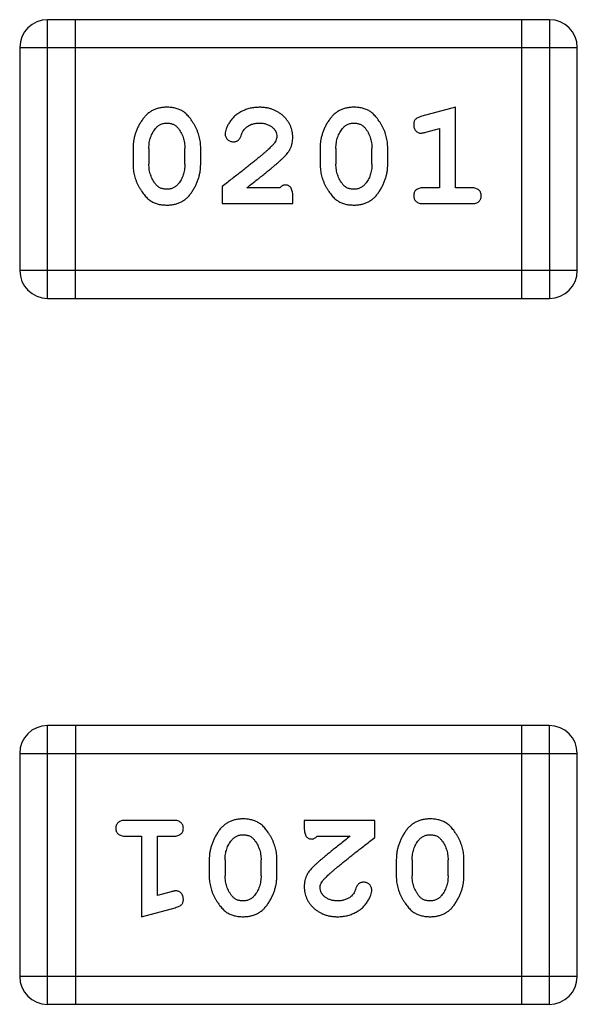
# Model space of a CAD drawing. Header units: millimetres. Extents: x 563 to 681, y 173 to 284.
# Tile 18 of 167: x 613.266 to 613.875, y 185.428 to 186.505. Entities that reach past the tile are written whole.
import ezdxf

# ---------------------------------------------------------------- set-up
doc = ezdxf.new("R2010")
doc.units = ezdxf.units.MM
doc.header["$LTSCALE"] = 30.734
doc.layers.get('0').update_dxf_attribs({"linetype": 'CONTINUOUS'})

msp = doc.modelspace()

# ---------------------------------------------------------------- linework, layer by layer
at = {"linetype": 'Continuous'}
for p, q in [((613.2962, 186.1998), (613.2962, 186.5046)), ((613.8448, 186.5046), (613.2962, 186.5046)), ((613.3267, 186.1998), (613.3267, 186.5046)), ((613.8143, 186.5046), (613.8143, 186.1998)), ((613.8448, 186.5046), (613.8448, 186.1998)), ((613.2657, 186.4741), (613.2657, 186.2303)), ((613.2657, 186.4741), (613.8753, 186.4741)), ((613.8753, 186.2303), (613.8753, 186.4741)), ((613.742, 186.4088), (613.7054, 186.3989)), ((613.742, 186.3207), (613.742, 186.4088)), ((613.7097, 186.3815), (613.7247, 186.3857)), ((613.7247, 186.3857), (613.7247, 186.3207)), ((613.3896, 186.3642), (613.3896, 186.3464)), ((613.4069, 186.3639), (613.4069, 186.3467)), ((613.4462, 186.3467), (613.4462, 186.3639)), ((613.4635, 186.3464), (613.4635, 186.3642)), ((613.5941, 186.3642), (613.5941, 186.3464)), ((613.6114, 186.3639), (613.6114, 186.3467)), ((613.6507, 186.3467), (613.6507, 186.3639)), ((613.668, 186.3464), (613.668, 186.3642)), ((613.4871, 186.3223), (613.4871, 186.3034)), ((613.5501, 186.3207), (613.5139, 186.3207)), ((613.7247, 186.3207), (613.7074, 186.3207)), ((613.7593, 186.3207), (613.742, 186.3207)), ((613.5642, 186.3034), (613.5642, 186.3113)), ((613.4871, 186.3034), (613.5642, 186.3034)), ((613.7074, 186.3034), (613.7593, 186.3034)), ((613.8753, 186.2303), (613.2657, 186.2303)), ((613.2962, 186.1998), (613.8448, 186.1998)), ((613.2961, 185.4279), (613.2961, 185.7327)), ((613.8447, 185.7327), (613.2961, 185.7327)), ((613.3266, 185.7327), (613.3266, 185.4279)), ((613.8143, 185.7327), (613.8143, 185.4279)), ((613.8447, 185.7327), (613.8447, 185.4279)), ((613.2656, 185.7022), (613.2656, 185.4583)), ((613.2656, 185.7022), (613.8752, 185.7022)), ((613.8752, 185.4583), (613.8752, 185.7022)), ((613.4336, 185.629), (613.3816, 185.629)), ((613.5767, 185.629), (613.5767, 185.6212)), ((613.6538, 185.629), (613.5767, 185.629)), ((613.6538, 185.6102), (613.6538, 185.629)), ((613.3816, 185.6117), (613.3989, 185.6117)), ((613.3989, 185.6117), (613.3989, 185.5236)), ((613.4162, 185.5468), (613.4162, 185.6117)), ((613.4162, 185.6117), (613.4336, 185.6117)), ((613.5909, 185.6117), (613.627, 185.6117)), ((613.4729, 185.586), (613.4729, 185.5682)), ((613.4902, 185.5857), (613.4902, 185.5685)), ((613.5295, 185.5685), (613.5295, 185.5857)), ((613.5468, 185.5682), (613.5468, 185.586)), ((613.6774, 185.586), (613.6774, 185.5682)), ((613.6947, 185.5857), (613.6947, 185.5685)), ((613.734, 185.5685), (613.734, 185.5857)), ((613.7513, 185.5682), (613.7513, 185.586)), ((613.4313, 185.5509), (613.4162, 185.5468)), ((613.3989, 185.5236), (613.4355, 185.5335)), ((613.8752, 185.4583), (613.2656, 185.4583)), ((613.2961, 185.4279), (613.8447, 185.4279))]:
    msp.add_line(p, q, dxfattribs=at)
for centre, start, end in [((613.2962, 186.4741), 90, 180), ((613.8448, 186.4741), 0, 90), ((613.2962, 186.2303), 180, 270), ((613.8448, 186.2303), 270, 0), ((613.2961, 185.7022), 90, 180), ((613.8447, 185.7022), 0, 90), ((613.2961, 185.4583), 180, 270), ((613.8447, 185.4583), 270, 0)]:
    msp.add_arc(centre, 0.0305, start, end, dxfattribs=at)
for points, knots in [([(613.4264, 186.4088), (613.425, 186.4088), (613.4221, 186.4087), (613.4181, 186.408), (613.4142, 186.4069), (613.4106, 186.4053), (613.4074, 186.4032), (613.4043, 186.4007), (613.4015, 186.3977), (613.3991, 186.3943), (613.3968, 186.3908), (613.3949, 186.3871), (613.3933, 186.3834), (613.3919, 186.3796), (613.3909, 186.3758), (613.3901, 186.372), (613.3897, 186.3681), (613.3896, 186.3655), (613.3896, 186.3642)], [0, 0, 0, 0, 0.06692, 0.130834, 0.19258, 0.252759, 0.312631, 0.373411, 0.436359, 0.501894, 0.568244, 0.632472, 0.69556, 0.757163, 0.818592, 0.878885, 0.939235, 1, 1, 1, 1]), ([(613.4635, 186.3642), (613.4635, 186.3653), (613.4635, 186.3674), (613.4632, 186.3706), (613.4626, 186.3737), (613.462, 186.3768), (613.4611, 186.3799), (613.4599, 186.3829), (613.4586, 186.3859), (613.4571, 186.3887), (613.4555, 186.3915), (613.4539, 186.394), (613.4523, 186.3964), (613.4506, 186.3985), (613.4489, 186.4003), (613.4472, 186.402), (613.4454, 186.4034), (613.4431, 186.405), (613.4399, 186.4066), (613.4357, 186.4079), (613.4312, 186.4087), (613.428, 186.4088), (613.4264, 186.4088)], [0, 0, 0, 0, 0.049855, 0.099516, 0.148482, 0.19758, 0.246804, 0.296268, 0.346517, 0.397047, 0.446826, 0.49336, 0.537801, 0.579207, 0.617974, 0.654833, 0.689171, 0.722088, 0.786392, 0.853518, 0.924186, 1, 1, 1, 1]), ([(613.5275, 186.4088), (613.5258, 186.4087), (613.5225, 186.4086), (613.5175, 186.4078), (613.5128, 186.4063), (613.5083, 186.4044), (613.5042, 186.4019), (613.5005, 186.3991), (613.4974, 186.3958), (613.4949, 186.3922), (613.4929, 186.3887), (613.4914, 186.3854), (613.4905, 186.3823), (613.4903, 186.3804), (613.4903, 186.3795)], [0, 0, 0, 0, 0.098286, 0.193983, 0.289056, 0.384352, 0.477435, 0.566197, 0.652355, 0.737986, 0.818188, 0.887401, 0.94802, 1, 1, 1, 1]), ([(613.5642, 186.376), (613.5642, 186.3772), (613.5641, 186.3794), (613.5636, 186.3826), (613.5628, 186.3857), (613.5617, 186.3887), (613.5602, 186.3915), (613.5584, 186.3942), (613.5563, 186.3968), (613.5539, 186.3993), (613.5513, 186.4015), (613.5484, 186.4035), (613.5454, 186.4051), (613.5422, 186.4065), (613.5388, 186.4075), (613.5352, 186.4083), (613.5314, 186.4087), (613.5289, 186.4088), (613.5275, 186.4088)], [0, 0, 0, 0, 0.060981, 0.120256, 0.178148, 0.236115, 0.293993, 0.352864, 0.413358, 0.476056, 0.539296, 0.602396, 0.665116, 0.728325, 0.792919, 0.859317, 0.928302, 1, 1, 1, 1]), ([(613.6309, 186.4088), (613.6295, 186.4088), (613.6267, 186.4087), (613.6226, 186.408), (613.6187, 186.4069), (613.6152, 186.4053), (613.6119, 186.4032), (613.6088, 186.4007), (613.606, 186.3977), (613.6036, 186.3943), (613.6014, 186.3908), (613.5994, 186.3871), (613.5978, 186.3834), (613.5964, 186.3796), (613.5954, 186.3758), (613.5946, 186.372), (613.5942, 186.3681), (613.5941, 186.3655), (613.5941, 186.3642)], [0, 0, 0, 0, 0.06692, 0.130834, 0.19258, 0.252759, 0.312631, 0.373411, 0.436359, 0.501894, 0.568244, 0.632472, 0.69556, 0.757163, 0.818592, 0.878885, 0.939235, 1, 1, 1, 1]), ([(613.668, 186.3642), (613.668, 186.3653), (613.668, 186.3674), (613.6677, 186.3706), (613.6672, 186.3737), (613.6665, 186.3768), (613.6656, 186.3799), (613.6645, 186.3829), (613.6632, 186.3859), (613.6617, 186.3887), (613.6601, 186.3915), (613.6584, 186.394), (613.6568, 186.3964), (613.6551, 186.3985), (613.6534, 186.4003), (613.6517, 186.402), (613.6499, 186.4034), (613.6476, 186.405), (613.6444, 186.4066), (613.6402, 186.4079), (613.6357, 186.4087), (613.6325, 186.4088), (613.6309, 186.4088)], [0, 0, 0, 0, 0.049855, 0.099516, 0.148482, 0.19758, 0.246804, 0.296268, 0.346517, 0.397047, 0.446826, 0.49336, 0.537801, 0.579207, 0.617974, 0.654833, 0.689171, 0.722088, 0.786392, 0.853518, 0.924186, 1, 1, 1, 1]), ([(613.4141, 186.3857), (613.4146, 186.3862), (613.4154, 186.3871), (613.4167, 186.3882), (613.4181, 186.3893), (613.4196, 186.3901), (613.4212, 186.3907), (613.4229, 186.3912), (613.4247, 186.3914), (613.4259, 186.3915), (613.4265, 186.3915)], [0, 0, 0, 0, 0.13042, 0.256046, 0.378133, 0.498725, 0.620452, 0.742761, 0.869406, 1, 1, 1, 1]), ([(613.4265, 186.3915), (613.4271, 186.3915), (613.4284, 186.3915), (613.4302, 186.3912), (613.4319, 186.3908), (613.4335, 186.3902), (613.4349, 186.3895), (613.4363, 186.3885), (613.4376, 186.3875), (613.4383, 186.3866), (613.4387, 186.3862)], [0, 0, 0, 0, 0.138115, 0.270177, 0.397547, 0.520057, 0.63869, 0.757499, 0.878226, 1, 1, 1, 1]), ([(613.5125, 186.3861), (613.513, 186.3865), (613.514, 186.3874), (613.5157, 186.3885), (613.5174, 186.3894), (613.5192, 186.3902), (613.5211, 186.3908), (613.5232, 186.3912), (613.5253, 186.3915), (613.5267, 186.3915), (613.5274, 186.3915)], [0, 0, 0, 0, 0.121873, 0.243139, 0.363336, 0.485133, 0.607572, 0.734701, 0.864814, 1, 1, 1, 1]), ([(613.5274, 186.3915), (613.5288, 186.3915), (613.5315, 186.3914), (613.5353, 186.3905), (613.5387, 186.3891), (613.5416, 186.3872), (613.5439, 186.385), (613.5457, 186.3825), (613.5467, 186.3798), (613.5468, 186.3779), (613.5469, 186.377)], [0, 0, 0, 0, 0.156344, 0.299348, 0.4327, 0.561, 0.682299, 0.791883, 0.89611, 1, 1, 1, 1]), ([(613.6187, 186.3857), (613.6191, 186.3862), (613.6199, 186.3871), (613.6212, 186.3882), (613.6226, 186.3893), (613.6241, 186.3901), (613.6257, 186.3907), (613.6274, 186.3912), (613.6292, 186.3914), (613.6304, 186.3915), (613.631, 186.3915)], [0, 0, 0, 0, 0.13042, 0.256046, 0.378133, 0.498725, 0.620452, 0.742761, 0.869406, 1, 1, 1, 1]), ([(613.631, 186.3915), (613.6317, 186.3915), (613.6329, 186.3915), (613.6347, 186.3912), (613.6364, 186.3908), (613.638, 186.3902), (613.6394, 186.3895), (613.6408, 186.3885), (613.6421, 186.3875), (613.6428, 186.3866), (613.6432, 186.3862)], [0, 0, 0, 0, 0.138115, 0.270177, 0.397547, 0.520057, 0.63869, 0.757499, 0.878226, 1, 1, 1, 1]), ([(613.7054, 186.3989), (613.7046, 186.3987), (613.703, 186.3982), (613.7009, 186.3973), (613.6993, 186.3964), (613.6981, 186.3954), (613.6973, 186.3942), (613.6968, 186.3929), (613.6964, 186.3914), (613.6964, 186.3903), (613.6964, 186.3898)], [0, 0, 0, 0, 0.187321, 0.344927, 0.475328, 0.579604, 0.674244, 0.773631, 0.882025, 1, 1, 1, 1]), ([(613.6964, 186.3898), (613.6964, 186.3891), (613.6964, 186.3879), (613.6969, 186.3862), (613.6976, 186.3846), (613.6986, 186.3832), (613.6999, 186.382), (613.7012, 186.3811), (613.7027, 186.3806), (613.7037, 186.3805), (613.7043, 186.3805)], [0, 0, 0, 0, 0.138815, 0.27042, 0.39836, 0.52875, 0.654955, 0.771147, 0.884581, 1, 1, 1, 1]), ([(613.4069, 186.3639), (613.4069, 186.365), (613.407, 186.3671), (613.4073, 186.3701), (613.4079, 186.3731), (613.4087, 186.3759), (613.4097, 186.3785), (613.411, 186.3811), (613.4124, 186.3835), (613.4136, 186.385), (613.4141, 186.3857)], [0, 0, 0, 0, 0.135446, 0.266257, 0.393419, 0.517936, 0.639137, 0.758785, 0.879345, 1, 1, 1, 1]), ([(613.4387, 186.3862), (613.4393, 186.3854), (613.4405, 186.3838), (613.442, 186.3813), (613.4433, 186.3786), (613.4444, 186.3759), (613.4452, 186.373), (613.4458, 186.3701), (613.4462, 186.367), (613.4462, 186.365), (613.4462, 186.3639)], [0, 0, 0, 0, 0.125331, 0.248948, 0.371201, 0.494032, 0.616811, 0.742104, 0.868849, 1, 1, 1, 1]), ([(613.4903, 186.3795), (613.4903, 186.3789), (613.4904, 186.3779), (613.4909, 186.3763), (613.4917, 186.3749), (613.4928, 186.3735), (613.4942, 186.3724), (613.4957, 186.3717), (613.4974, 186.3711), (613.4985, 186.3711), (613.4991, 186.3711)], [0, 0, 0, 0, 0.120856, 0.239483, 0.360995, 0.490166, 0.620982, 0.746416, 0.870253, 1, 1, 1, 1]), ([(613.5076, 186.3776), (613.5079, 186.3785), (613.5085, 186.3802), (613.5097, 186.3825), (613.511, 186.3845), (613.512, 186.3856), (613.5125, 186.3861)], [0, 0, 0, 0, 0.285518, 0.544185, 0.781367, 1, 1, 1, 1]), ([(613.6114, 186.3639), (613.6114, 186.365), (613.6115, 186.3671), (613.6118, 186.3701), (613.6124, 186.3731), (613.6132, 186.3759), (613.6142, 186.3785), (613.6155, 186.3811), (613.6169, 186.3835), (613.6181, 186.385), (613.6187, 186.3857)], [0, 0, 0, 0, 0.135446, 0.266257, 0.393419, 0.517936, 0.639137, 0.758785, 0.879345, 1, 1, 1, 1]), ([(613.6432, 186.3862), (613.6438, 186.3854), (613.645, 186.3838), (613.6465, 186.3813), (613.6478, 186.3786), (613.6489, 186.3759), (613.6497, 186.373), (613.6503, 186.3701), (613.6507, 186.367), (613.6507, 186.365), (613.6507, 186.3639)], [0, 0, 0, 0, 0.125331, 0.248948, 0.371201, 0.494032, 0.616811, 0.742104, 0.868849, 1, 1, 1, 1]), ([(613.7043, 186.3805), (613.7046, 186.3805), (613.7053, 186.3806), (613.7066, 186.3808), (613.7081, 186.3811), (613.7091, 186.3814), (613.7097, 186.3815)], [0, 0, 0, 0, 0.183151, 0.413144, 0.682305, 1, 1, 1, 1]), ([(613.4991, 186.3711), (613.4996, 186.3711), (613.5005, 186.3711), (613.5019, 186.3714), (613.5032, 186.3718), (613.5043, 186.3725), (613.5053, 186.3734), (613.5062, 186.3746), (613.507, 186.376), (613.5074, 186.3771), (613.5076, 186.3776)], [0, 0, 0, 0, 0.127347, 0.246131, 0.359406, 0.470543, 0.586092, 0.711469, 0.847022, 1, 1, 1, 1]), ([(613.5469, 186.377), (613.5468, 186.3762), (613.5467, 186.3746), (613.5457, 186.3721), (613.5442, 186.3696), (613.5429, 186.3681), (613.5421, 186.3673)], [0, 0, 0, 0, 0.212836, 0.442809, 0.70317, 1, 1, 1, 1]), ([(613.5475, 186.3477), (613.5483, 186.3485), (613.55, 186.35), (613.5524, 186.3522), (613.5545, 186.3543), (613.5564, 186.3563), (613.558, 186.3582), (613.5593, 186.36), (613.5605, 186.3616), (613.5616, 186.3637), (613.5627, 186.3662), (613.5636, 186.3694), (613.5641, 186.3727), (613.5642, 186.3749), (613.5642, 186.376)], [0, 0, 0, 0, 0.103002, 0.197728, 0.285279, 0.365235, 0.437224, 0.502446, 0.560545, 0.611446, 0.707576, 0.80349, 0.900532, 1, 1, 1, 1]), ([(613.5421, 186.3673), (613.5417, 186.3668), (613.5407, 186.3658), (613.5391, 186.3643), (613.5373, 186.3625), (613.5351, 186.3606), (613.5326, 186.3585), (613.5299, 186.3561), (613.5269, 186.3537), (613.5236, 186.3509), (613.52, 186.348), (613.5161, 186.3449), (613.512, 186.3416), (613.5076, 186.3381), (613.5028, 186.3345), (613.4979, 186.3306), (613.4926, 186.3265), (613.489, 186.3237), (613.4871, 186.3223)], [0, 0, 0, 0, 0.026647, 0.057942, 0.094152, 0.134806, 0.180631, 0.231142, 0.286385, 0.346321, 0.411439, 0.481035, 0.555329, 0.634592, 0.718826, 0.807759, 0.901393, 1, 1, 1, 1]), ([(613.4145, 186.3244), (613.4139, 186.3252), (613.4127, 186.3268), (613.4112, 186.3293), (613.4098, 186.332), (613.4088, 186.3347), (613.4079, 186.3376), (613.4073, 186.3405), (613.407, 186.3436), (613.4069, 186.3457), (613.4069, 186.3467)], [0, 0, 0, 0, 0.124927, 0.248361, 0.370889, 0.492583, 0.61616, 0.741472, 0.869044, 1, 1, 1, 1]), ([(613.4462, 186.3467), (613.4462, 186.3457), (613.4461, 186.3436), (613.4458, 186.3405), (613.4453, 186.3376), (613.4444, 186.3348), (613.4435, 186.3321), (613.4422, 186.3296), (613.4407, 186.3272), (613.4396, 186.3257), (613.439, 186.3249)], [0, 0, 0, 0, 0.135449, 0.266263, 0.393429, 0.516942, 0.639128, 0.758779, 0.879341, 1, 1, 1, 1]), ([(613.5139, 186.3207), (613.5159, 186.3223), (613.5197, 186.3253), (613.5252, 186.3296), (613.5301, 186.3335), (613.5346, 186.3371), (613.5385, 186.3403), (613.542, 186.3431), (613.5449, 186.3455), (613.5466, 186.3471), (613.5475, 186.3477)], [0, 0, 0, 0, 0.176662, 0.337826, 0.484741, 0.617764, 0.73494, 0.837793, 0.926412, 1, 1, 1, 1]), ([(613.6191, 186.3244), (613.6184, 186.3252), (613.6172, 186.3268), (613.6157, 186.3293), (613.6143, 186.332), (613.6133, 186.3347), (613.6125, 186.3376), (613.6118, 186.3405), (613.6115, 186.3436), (613.6114, 186.3457), (613.6114, 186.3467)], [0, 0, 0, 0, 0.124927, 0.248361, 0.370889, 0.492583, 0.61616, 0.741472, 0.869044, 1, 1, 1, 1]), ([(613.6507, 186.3467), (613.6507, 186.3457), (613.6507, 186.3436), (613.6503, 186.3405), (613.6498, 186.3376), (613.6489, 186.3348), (613.648, 186.3321), (613.6467, 186.3296), (613.6452, 186.3272), (613.6441, 186.3257), (613.6435, 186.3249)], [0, 0, 0, 0, 0.135449, 0.266263, 0.393429, 0.516942, 0.639128, 0.758779, 0.879341, 1, 1, 1, 1]), ([(613.3896, 186.3464), (613.3896, 186.3454), (613.3896, 186.3432), (613.39, 186.3401), (613.3904, 186.3369), (613.3911, 186.3338), (613.392, 186.3308), (613.3931, 186.3278), (613.3944, 186.3248), (613.3959, 186.322), (613.3975, 186.3192), (613.3991, 186.3167), (613.4007, 186.3144), (613.4024, 186.3123), (613.4041, 186.3104), (613.4058, 186.3087), (613.4075, 186.3073), (613.4099, 186.3057), (613.413, 186.3041), (613.4172, 186.3028), (613.4218, 186.302), (613.425, 186.3019), (613.4266, 186.3018)], [0, 0, 0, 0, 0.049886, 0.09882, 0.148132, 0.19689, 0.246038, 0.295176, 0.345305, 0.395692, 0.445312, 0.491875, 0.535813, 0.577009, 0.616081, 0.652689, 0.687585, 0.720206, 0.785062, 0.85223, 0.923759, 1, 1, 1, 1]), ([(613.4266, 186.3018), (613.4281, 186.3019), (613.4309, 186.3019), (613.435, 186.3027), (613.4388, 186.3038), (613.4424, 186.3054), (613.4457, 186.3074), (613.4488, 186.3099), (613.4516, 186.3129), (613.454, 186.3162), (613.4562, 186.3198), (613.4582, 186.3235), (613.4598, 186.3272), (613.4612, 186.331), (613.4622, 186.3348), (613.463, 186.3386), (613.4634, 186.3425), (613.4635, 186.3451), (613.4635, 186.3464)], [0, 0, 0, 0, 0.067217, 0.131051, 0.19272, 0.252824, 0.312745, 0.373449, 0.436041, 0.501494, 0.567761, 0.632087, 0.695096, 0.757109, 0.817993, 0.878657, 0.939311, 1, 1, 1, 1]), ([(613.5941, 186.3464), (613.5941, 186.3454), (613.5942, 186.3432), (613.5945, 186.3401), (613.595, 186.3369), (613.5957, 186.3338), (613.5965, 186.3308), (613.5977, 186.3278), (613.5989, 186.3248), (613.6004, 186.322), (613.602, 186.3192), (613.6036, 186.3167), (613.6052, 186.3144), (613.6069, 186.3123), (613.6086, 186.3104), (613.6103, 186.3087), (613.612, 186.3073), (613.6144, 186.3057), (613.6176, 186.3041), (613.6218, 186.3028), (613.6263, 186.302), (613.6295, 186.3019), (613.6311, 186.3018)], [0, 0, 0, 0, 0.049886, 0.09882, 0.148132, 0.19689, 0.246038, 0.295176, 0.345305, 0.395692, 0.445312, 0.491875, 0.535813, 0.577009, 0.616081, 0.652689, 0.687585, 0.720206, 0.785062, 0.85223, 0.923759, 1, 1, 1, 1]), ([(613.6311, 186.3018), (613.6326, 186.3019), (613.6354, 186.3019), (613.6395, 186.3027), (613.6433, 186.3038), (613.6469, 186.3054), (613.6502, 186.3074), (613.6533, 186.3099), (613.6561, 186.3129), (613.6585, 186.3162), (613.6607, 186.3198), (613.6627, 186.3235), (613.6643, 186.3272), (613.6657, 186.331), (613.6667, 186.3348), (613.6675, 186.3386), (613.668, 186.3425), (613.668, 186.3451), (613.668, 186.3464)], [0, 0, 0, 0, 0.067217, 0.131051, 0.19272, 0.252824, 0.312745, 0.373449, 0.436041, 0.501494, 0.567761, 0.632087, 0.695096, 0.757109, 0.817993, 0.878657, 0.939311, 1, 1, 1, 1]), ([(613.4267, 186.3191), (613.426, 186.3191), (613.4248, 186.3192), (613.423, 186.3194), (613.4213, 186.3198), (613.4197, 186.3204), (613.4182, 186.3212), (613.4169, 186.3221), (613.4156, 186.3232), (613.4149, 186.324), (613.4145, 186.3244)], [0, 0, 0, 0, 0.139844, 0.271849, 0.399162, 0.521619, 0.6402, 0.758957, 0.87828, 1, 1, 1, 1]), ([(613.439, 186.3249), (613.4386, 186.3245), (613.4378, 186.3236), (613.4364, 186.3224), (613.435, 186.3214), (613.4335, 186.3205), (613.4319, 186.3199), (613.4303, 186.3195), (613.4285, 186.3192), (613.4273, 186.3192), (613.4267, 186.3191)], [0, 0, 0, 0, 0.129853, 0.25607, 0.380154, 0.49978, 0.62208, 0.743277, 0.868791, 1, 1, 1, 1]), ([(613.5556, 186.3239), (613.5551, 186.3238), (613.5542, 186.3237), (613.5528, 186.3231), (613.5514, 186.3221), (613.5505, 186.3212), (613.5501, 186.3207)], [0, 0, 0, 0, 0.20611, 0.432681, 0.695597, 1, 1, 1, 1]), ([(613.5642, 186.3113), (613.5642, 186.3123), (613.5642, 186.3143), (613.5637, 186.317), (613.563, 186.3193), (613.562, 186.321), (613.5607, 186.3223), (613.5591, 186.3232), (613.5574, 186.3238), (613.5562, 186.3238), (613.5556, 186.3239)], [0, 0, 0, 0, 0.1844, 0.34094, 0.473574, 0.586824, 0.690029, 0.789175, 0.890445, 1, 1, 1, 1]), ([(613.6312, 186.3191), (613.6306, 186.3191), (613.6293, 186.3192), (613.6275, 186.3194), (613.6258, 186.3198), (613.6242, 186.3204), (613.6227, 186.3212), (613.6214, 186.3221), (613.6202, 186.3232), (613.6194, 186.324), (613.6191, 186.3244)], [0, 0, 0, 0, 0.139844, 0.271849, 0.399162, 0.521619, 0.6402, 0.758957, 0.87828, 1, 1, 1, 1]), ([(613.6435, 186.3249), (613.6431, 186.3245), (613.6423, 186.3236), (613.641, 186.3224), (613.6395, 186.3214), (613.638, 186.3205), (613.6364, 186.3199), (613.6348, 186.3195), (613.633, 186.3192), (613.6318, 186.3192), (613.6312, 186.3191)], [0, 0, 0, 0, 0.129853, 0.25607, 0.380154, 0.49978, 0.62208, 0.743277, 0.868791, 1, 1, 1, 1]), ([(613.7074, 186.3207), (613.7065, 186.3207), (613.7048, 186.3206), (613.7025, 186.3202), (613.7005, 186.3194), (613.6989, 186.3184), (613.6978, 186.317), (613.697, 186.3155), (613.6965, 186.3139), (613.6964, 186.3127), (613.6964, 186.3121)], [0, 0, 0, 0, 0.169102, 0.317658, 0.446239, 0.563118, 0.671828, 0.776546, 0.884858, 1, 1, 1, 1]), ([(613.7703, 186.3121), (613.7703, 186.3127), (613.7702, 186.3139), (613.7697, 186.3155), (613.7689, 186.317), (613.7677, 186.3183), (613.7661, 186.3194), (613.7642, 186.3202), (613.7619, 186.3206), (613.7602, 186.3207), (613.7593, 186.3207)], [0, 0, 0, 0, 0.11517, 0.223509, 0.328254, 0.438012, 0.553651, 0.682263, 0.830856, 1, 1, 1, 1]), ([(613.6964, 186.3121), (613.6964, 186.3114), (613.6965, 186.3103), (613.697, 186.3086), (613.6978, 186.3071), (613.6989, 186.3057), (613.7005, 186.3047), (613.7025, 186.3039), (613.7048, 186.3035), (613.7065, 186.3034), (613.7074, 186.3034)], [0, 0, 0, 0, 0.115051, 0.223278, 0.329269, 0.437893, 0.554681, 0.682591, 0.83103, 1, 1, 1, 1]), ([(613.7593, 186.3034), (613.7602, 186.3034), (613.7619, 186.3035), (613.7642, 186.3039), (613.7662, 186.3046), (613.7677, 186.3057), (613.7689, 186.3071), (613.7697, 186.3086), (613.7702, 186.3103), (613.7703, 186.3114), (613.7703, 186.3121)], [0, 0, 0, 0, 0.169012, 0.317488, 0.445429, 0.560977, 0.67065, 0.776666, 0.88492, 1, 1, 1, 1]), ([(613.3816, 185.629), (613.3807, 185.629), (613.3791, 185.629), (613.3767, 185.6285), (613.3748, 185.6278), (613.3732, 185.6267), (613.3721, 185.6254), (613.3712, 185.6239), (613.3707, 185.6222), (613.3707, 185.621), (613.3706, 185.6204)], [0, 0, 0, 0, 0.169012, 0.317488, 0.445429, 0.560977, 0.67065, 0.776666, 0.88492, 1, 1, 1, 1]), ([(613.4446, 185.6204), (613.4445, 185.621), (613.4445, 185.6222), (613.444, 185.6239), (613.4431, 185.6254), (613.442, 185.6267), (613.4404, 185.6278), (613.4385, 185.6285), (613.4361, 185.629), (613.4344, 185.629), (613.4336, 185.629)], [0, 0, 0, 0, 0.115051, 0.223278, 0.329269, 0.437893, 0.554681, 0.682591, 0.83103, 1, 1, 1, 1]), ([(613.5098, 185.6306), (613.5083, 185.6306), (613.5055, 185.6305), (613.5014, 185.6298), (613.4976, 185.6287), (613.494, 185.6271), (613.4907, 185.625), (613.4876, 185.6225), (613.4848, 185.6196), (613.4824, 185.6162), (613.4802, 185.6126), (613.4782, 185.6089), (613.4766, 185.6052), (613.4752, 185.6014), (613.4742, 185.5976), (613.4734, 185.5938), (613.473, 185.5899), (613.4729, 185.5873), (613.4729, 185.586)], [0, 0, 0, 0, 0.067217, 0.131051, 0.19272, 0.252824, 0.312745, 0.373449, 0.436041, 0.501494, 0.567761, 0.632087, 0.695096, 0.757109, 0.817993, 0.878657, 0.939311, 1, 1, 1, 1]), ([(613.5468, 185.586), (613.5468, 185.5871), (613.5468, 185.5892), (613.5465, 185.5924), (613.546, 185.5955), (613.5453, 185.5986), (613.5444, 185.6016), (613.5433, 185.6046), (613.542, 185.6076), (613.5405, 185.6105), (613.539, 185.6132), (613.5373, 185.6157), (613.5357, 185.6181), (613.534, 185.6202), (613.5323, 185.622), (613.5306, 185.6237), (613.5289, 185.6251), (613.5265, 185.6267), (613.5234, 185.6283), (613.5192, 185.6296), (613.5146, 185.6305), (613.5114, 185.6306), (613.5098, 185.6306)], [0, 0, 0, 0, 0.049886, 0.09882, 0.148132, 0.19689, 0.246038, 0.295176, 0.345305, 0.395692, 0.445312, 0.491875, 0.535813, 0.577009, 0.616081, 0.652689, 0.687585, 0.720206, 0.785062, 0.85223, 0.923759, 1, 1, 1, 1]), ([(613.7143, 185.6306), (613.7128, 185.6306), (613.71, 185.6305), (613.7059, 185.6298), (613.7021, 185.6287), (613.6985, 185.6271), (613.6952, 185.625), (613.6922, 185.6225), (613.6893, 185.6196), (613.6869, 185.6162), (613.6847, 185.6126), (613.6827, 185.6089), (613.6811, 185.6052), (613.6797, 185.6014), (613.6787, 185.5976), (613.6779, 185.5938), (613.6775, 185.5899), (613.6774, 185.5873), (613.6774, 185.586)], [0, 0, 0, 0, 0.067217, 0.131051, 0.19272, 0.252824, 0.312745, 0.373449, 0.436041, 0.501494, 0.567761, 0.632087, 0.695096, 0.757109, 0.817993, 0.878657, 0.939311, 1, 1, 1, 1]), ([(613.7513, 185.586), (613.7513, 185.5871), (613.7513, 185.5892), (613.751, 185.5924), (613.7505, 185.5955), (613.7498, 185.5986), (613.7489, 185.6016), (613.7478, 185.6046), (613.7465, 185.6076), (613.745, 185.6105), (613.7435, 185.6132), (613.7418, 185.6157), (613.7402, 185.6181), (613.7386, 185.6202), (613.7369, 185.622), (613.7352, 185.6237), (613.7334, 185.6251), (613.7311, 185.6267), (613.7279, 185.6283), (613.7237, 185.6296), (613.7191, 185.6305), (613.7159, 185.6306), (613.7143, 185.6306)], [0, 0, 0, 0, 0.049886, 0.09882, 0.148132, 0.19689, 0.246038, 0.295176, 0.345305, 0.395692, 0.445312, 0.491875, 0.535813, 0.577009, 0.616081, 0.652689, 0.687585, 0.720206, 0.785062, 0.85223, 0.923759, 1, 1, 1, 1]), ([(613.3706, 185.6204), (613.3707, 185.6198), (613.3707, 185.6186), (613.3712, 185.6169), (613.3721, 185.6154), (613.3732, 185.6141), (613.3748, 185.613), (613.3767, 185.6122), (613.3791, 185.6118), (613.3807, 185.6117), (613.3816, 185.6117)], [0, 0, 0, 0, 0.11517, 0.223509, 0.328254, 0.438012, 0.553651, 0.682263, 0.830856, 1, 1, 1, 1]), ([(613.4336, 185.6117), (613.4344, 185.6117), (613.4361, 185.6118), (613.4385, 185.6122), (613.4404, 185.613), (613.442, 185.6141), (613.4431, 185.6154), (613.444, 185.6169), (613.4445, 185.6186), (613.4445, 185.6198), (613.4446, 185.6204)], [0, 0, 0, 0, 0.169102, 0.317658, 0.446239, 0.563118, 0.671828, 0.776546, 0.884858, 1, 1, 1, 1]), ([(613.5767, 185.6212), (613.5767, 185.6201), (613.5768, 185.6181), (613.5772, 185.6154), (613.5779, 185.6132), (613.5789, 185.6114), (613.5803, 185.6101), (613.5818, 185.6092), (613.5835, 185.6087), (613.5847, 185.6086), (613.5854, 185.6086)], [0, 0, 0, 0, 0.1844, 0.34094, 0.473574, 0.586824, 0.690029, 0.789175, 0.890445, 1, 1, 1, 1]), ([(613.4902, 185.5857), (613.4902, 185.5868), (613.4903, 185.5889), (613.4906, 185.5919), (613.4911, 185.5948), (613.492, 185.5976), (613.4929, 185.6003), (613.4942, 185.6028), (613.4957, 185.6053), (613.4969, 185.6068), (613.4974, 185.6075)], [0, 0, 0, 0, 0.135449, 0.266263, 0.393429, 0.516942, 0.639128, 0.758779, 0.879341, 1, 1, 1, 1]), ([(613.4974, 185.6075), (613.4978, 185.608), (613.4986, 185.6089), (613.5, 185.61), (613.5014, 185.6111), (613.5029, 185.6119), (613.5045, 185.6125), (613.5062, 185.613), (613.5079, 185.6132), (613.5091, 185.6133), (613.5097, 185.6133)], [0, 0, 0, 0, 0.129853, 0.25607, 0.380154, 0.49978, 0.62208, 0.743277, 0.868791, 1, 1, 1, 1]), ([(613.5097, 185.6133), (613.5104, 185.6133), (613.5116, 185.6133), (613.5134, 185.613), (613.5151, 185.6126), (613.5167, 185.612), (613.5182, 185.6113), (613.5195, 185.6104), (613.5208, 185.6093), (613.5215, 185.6084), (613.5219, 185.608)], [0, 0, 0, 0, 0.139844, 0.271849, 0.399162, 0.521619, 0.6402, 0.758957, 0.87828, 1, 1, 1, 1]), ([(613.5219, 185.608), (613.5225, 185.6072), (613.5237, 185.6056), (613.5252, 185.6031), (613.5266, 185.6005), (613.5276, 185.5977), (613.5285, 185.5949), (613.5291, 185.5919), (613.5294, 185.5888), (613.5295, 185.5868), (613.5295, 185.5857)], [0, 0, 0, 0, 0.124927, 0.248361, 0.370889, 0.492583, 0.61616, 0.741472, 0.869044, 1, 1, 1, 1]), ([(613.5854, 185.6086), (613.5858, 185.6086), (613.5868, 185.6087), (613.5881, 185.6094), (613.5895, 185.6104), (613.5904, 185.6112), (613.5909, 185.6117)], [0, 0, 0, 0, 0.20611, 0.432681, 0.695597, 1, 1, 1, 1]), ([(613.627, 185.6117), (613.625, 185.6102), (613.6212, 185.6072), (613.6158, 185.6029), (613.6108, 185.5989), (613.6063, 185.5953), (613.6024, 185.5922), (613.599, 185.5893), (613.596, 185.5869), (613.5943, 185.5854), (613.5935, 185.5847)], [0, 0, 0, 0, 0.176662, 0.337826, 0.484741, 0.617764, 0.73494, 0.837793, 0.926412, 1, 1, 1, 1]), ([(613.5988, 185.5652), (613.5992, 185.5656), (613.6002, 185.5666), (613.6018, 185.5682), (613.6037, 185.5699), (613.6059, 185.5718), (613.6083, 185.5739), (613.611, 185.5763), (613.6141, 185.5788), (613.6174, 185.5815), (613.6209, 185.5844), (613.6248, 185.5875), (613.6289, 185.5908), (613.6334, 185.5943), (613.6381, 185.598), (613.6431, 185.6019), (613.6483, 185.606), (613.6519, 185.6087), (613.6538, 185.6102)], [0, 0, 0, 0, 0.026647, 0.057942, 0.094152, 0.134806, 0.180631, 0.231142, 0.286385, 0.346321, 0.411439, 0.481035, 0.555329, 0.634592, 0.718826, 0.807759, 0.901393, 1, 1, 1, 1]), ([(613.6947, 185.5857), (613.6947, 185.5868), (613.6948, 185.5889), (613.6951, 185.5919), (613.6956, 185.5948), (613.6965, 185.5976), (613.6975, 185.6003), (613.6988, 185.6028), (613.7002, 185.6053), (613.7014, 185.6068), (613.7019, 185.6075)], [0, 0, 0, 0, 0.135449, 0.266263, 0.393429, 0.516942, 0.639128, 0.758779, 0.879341, 1, 1, 1, 1]), ([(613.7019, 185.6075), (613.7023, 185.608), (613.7031, 185.6089), (613.7045, 185.61), (613.7059, 185.6111), (613.7074, 185.6119), (613.709, 185.6125), (613.7107, 185.613), (613.7124, 185.6132), (613.7136, 185.6133), (613.7142, 185.6133)], [0, 0, 0, 0, 0.129853, 0.25607, 0.380154, 0.49978, 0.62208, 0.743277, 0.868791, 1, 1, 1, 1]), ([(613.7142, 185.6133), (613.7149, 185.6133), (613.7161, 185.6133), (613.7179, 185.613), (613.7196, 185.6126), (613.7212, 185.612), (613.7227, 185.6113), (613.724, 185.6104), (613.7253, 185.6093), (613.726, 185.6084), (613.7264, 185.608)], [0, 0, 0, 0, 0.139844, 0.271849, 0.399162, 0.521619, 0.6402, 0.758957, 0.87828, 1, 1, 1, 1]), ([(613.7264, 185.608), (613.727, 185.6072), (613.7282, 185.6056), (613.7297, 185.6031), (613.7311, 185.6005), (613.7321, 185.5977), (613.733, 185.5949), (613.7336, 185.5919), (613.7339, 185.5888), (613.734, 185.5868), (613.734, 185.5857)], [0, 0, 0, 0, 0.124927, 0.248361, 0.370889, 0.492583, 0.61616, 0.741472, 0.869044, 1, 1, 1, 1]), ([(613.5935, 185.5847), (613.5926, 185.5839), (613.5909, 185.5824), (613.5885, 185.5802), (613.5864, 185.5781), (613.5845, 185.5761), (613.5829, 185.5742), (613.5816, 185.5725), (613.5805, 185.5708), (613.5793, 185.5688), (613.5783, 185.5662), (613.5774, 185.5631), (613.5768, 185.5598), (613.5767, 185.5575), (613.5767, 185.5564)], [0, 0, 0, 0, 0.103002, 0.197728, 0.285279, 0.365235, 0.437224, 0.502446, 0.560545, 0.611446, 0.707576, 0.80349, 0.900532, 1, 1, 1, 1]), ([(613.4729, 185.5682), (613.4729, 185.5672), (613.4729, 185.565), (613.4732, 185.5618), (613.4738, 185.5587), (613.4744, 185.5556), (613.4754, 185.5525), (613.4765, 185.5495), (613.4778, 185.5466), (613.4793, 185.5437), (613.4809, 185.541), (613.4825, 185.5384), (613.4842, 185.5361), (613.4858, 185.534), (613.4875, 185.5321), (613.4892, 185.5305), (613.491, 185.529), (613.4933, 185.5275), (613.4965, 185.5259), (613.5007, 185.5246), (613.5052, 185.5238), (613.5084, 185.5237), (613.51, 185.5236)], [0, 0, 0, 0, 0.049855, 0.099516, 0.148482, 0.19758, 0.246804, 0.296268, 0.346517, 0.397047, 0.446826, 0.49336, 0.537801, 0.579207, 0.617974, 0.654833, 0.689171, 0.722088, 0.786392, 0.853518, 0.924186, 1, 1, 1, 1]), ([(613.4978, 185.5462), (613.4972, 185.547), (613.496, 185.5486), (613.4944, 185.5512), (613.4931, 185.5538), (613.492, 185.5566), (613.4912, 185.5594), (613.4906, 185.5623), (613.4903, 185.5654), (613.4902, 185.5675), (613.4902, 185.5685)], [0, 0, 0, 0, 0.125331, 0.248948, 0.371201, 0.494032, 0.616811, 0.742104, 0.868849, 1, 1, 1, 1]), ([(613.51, 185.5236), (613.5115, 185.5237), (613.5143, 185.5237), (613.5184, 185.5245), (613.5222, 185.5256), (613.5258, 185.5272), (613.5291, 185.5292), (613.5321, 185.5317), (613.5349, 185.5347), (613.5374, 185.5381), (613.5396, 185.5417), (613.5415, 185.5454), (613.5431, 185.5491), (613.5445, 185.5528), (613.5455, 185.5566), (613.5463, 185.5605), (613.5467, 185.5643), (613.5468, 185.5669), (613.5468, 185.5682)], [0, 0, 0, 0, 0.06692, 0.130834, 0.19258, 0.252759, 0.312631, 0.373411, 0.436359, 0.501894, 0.568244, 0.632472, 0.69556, 0.757163, 0.818592, 0.878885, 0.939235, 1, 1, 1, 1]), ([(613.5295, 185.5685), (613.5295, 185.5675), (613.5294, 185.5654), (613.5291, 185.5623), (613.5286, 185.5594), (613.5277, 185.5566), (613.5267, 185.5539), (613.5255, 185.5514), (613.524, 185.549), (613.5228, 185.5475), (613.5223, 185.5467)], [0, 0, 0, 0, 0.135446, 0.266257, 0.393419, 0.517936, 0.639137, 0.758785, 0.879345, 1, 1, 1, 1]), ([(613.594, 185.5555), (613.5941, 185.5562), (613.5942, 185.5579), (613.5952, 185.5603), (613.5967, 185.5628), (613.5981, 185.5643), (613.5988, 185.5652)], [0, 0, 0, 0, 0.212836, 0.442809, 0.70317, 1, 1, 1, 1]), ([(613.6418, 185.5614), (613.6413, 185.5614), (613.6404, 185.5613), (613.639, 185.5611), (613.6378, 185.5606), (613.6366, 185.5599), (613.6356, 185.559), (613.6347, 185.5578), (613.6339, 185.5564), (613.6335, 185.5554), (613.6333, 185.5548)], [0, 0, 0, 0, 0.127347, 0.246131, 0.359406, 0.470543, 0.586092, 0.711469, 0.847022, 1, 1, 1, 1]), ([(613.6506, 185.553), (613.6506, 185.5535), (613.6505, 185.5546), (613.65, 185.5561), (613.6492, 185.5576), (613.6481, 185.5589), (613.6467, 185.56), (613.6452, 185.5608), (613.6436, 185.5613), (613.6424, 185.5614), (613.6418, 185.5614)], [0, 0, 0, 0, 0.120856, 0.239483, 0.360995, 0.490166, 0.620982, 0.746416, 0.870253, 1, 1, 1, 1]), ([(613.6774, 185.5682), (613.6774, 185.5672), (613.6774, 185.565), (613.6777, 185.5618), (613.6783, 185.5587), (613.6789, 185.5556), (613.6799, 185.5525), (613.681, 185.5495), (613.6823, 185.5466), (613.6838, 185.5437), (613.6854, 185.541), (613.687, 185.5384), (613.6887, 185.5361), (613.6903, 185.534), (613.692, 185.5321), (613.6937, 185.5305), (613.6955, 185.529), (613.6979, 185.5275), (613.701, 185.5259), (613.7052, 185.5246), (613.7097, 185.5238), (613.7129, 185.5237), (613.7145, 185.5236)], [0, 0, 0, 0, 0.049855, 0.099516, 0.148482, 0.19758, 0.246804, 0.296268, 0.346517, 0.397047, 0.446826, 0.49336, 0.537801, 0.579207, 0.617974, 0.654833, 0.689171, 0.722088, 0.786392, 0.853518, 0.924186, 1, 1, 1, 1]), ([(613.7023, 185.5462), (613.7017, 185.547), (613.7005, 185.5486), (613.6989, 185.5512), (613.6976, 185.5538), (613.6966, 185.5566), (613.6957, 185.5594), (613.6951, 185.5623), (613.6948, 185.5654), (613.6947, 185.5675), (613.6947, 185.5685)], [0, 0, 0, 0, 0.125331, 0.248948, 0.371201, 0.494032, 0.616811, 0.742104, 0.868849, 1, 1, 1, 1]), ([(613.7145, 185.5236), (613.716, 185.5237), (613.7188, 185.5237), (613.7229, 185.5245), (613.7267, 185.5256), (613.7303, 185.5272), (613.7336, 185.5292), (613.7366, 185.5317), (613.7394, 185.5347), (613.7419, 185.5381), (613.7441, 185.5417), (613.746, 185.5454), (613.7477, 185.5491), (613.749, 185.5528), (613.7501, 185.5566), (613.7508, 185.5605), (613.7512, 185.5643), (613.7513, 185.5669), (613.7513, 185.5682)], [0, 0, 0, 0, 0.06692, 0.130834, 0.19258, 0.252759, 0.312631, 0.373411, 0.436359, 0.501894, 0.568244, 0.632472, 0.69556, 0.757163, 0.818592, 0.878885, 0.939235, 1, 1, 1, 1]), ([(613.734, 185.5685), (613.734, 185.5675), (613.7339, 185.5654), (613.7336, 185.5623), (613.7331, 185.5594), (613.7322, 185.5566), (613.7313, 185.5539), (613.73, 185.5514), (613.7285, 185.549), (613.7274, 185.5475), (613.7268, 185.5467)], [0, 0, 0, 0, 0.135446, 0.266257, 0.393419, 0.517936, 0.639137, 0.758785, 0.879345, 1, 1, 1, 1]), ([(613.4367, 185.5519), (613.4363, 185.5519), (613.4356, 185.5519), (613.4343, 185.5517), (613.4329, 185.5513), (613.4318, 185.5511), (613.4313, 185.5509)], [0, 0, 0, 0, 0.183151, 0.413144, 0.682305, 1, 1, 1, 1]), ([(613.4446, 185.5427), (613.4445, 185.5433), (613.4445, 185.5445), (613.444, 185.5463), (613.4433, 185.5479), (613.4423, 185.5493), (613.4411, 185.5505), (613.4397, 185.5513), (613.4382, 185.5518), (613.4372, 185.5519), (613.4367, 185.5519)], [0, 0, 0, 0, 0.138815, 0.27042, 0.39836, 0.52875, 0.654955, 0.771147, 0.884581, 1, 1, 1, 1]), ([(613.5767, 185.5564), (613.5767, 185.5553), (613.5768, 185.5531), (613.5773, 185.5498), (613.5781, 185.5467), (613.5792, 185.5438), (613.5807, 185.5409), (613.5825, 185.5382), (613.5846, 185.5356), (613.587, 185.5332), (613.5896, 185.5309), (613.5925, 185.529), (613.5955, 185.5273), (613.5987, 185.5259), (613.6021, 185.5249), (613.6057, 185.5242), (613.6095, 185.5237), (613.6121, 185.5237), (613.6134, 185.5236)], [0, 0, 0, 0, 0.060981, 0.120256, 0.178148, 0.236115, 0.293993, 0.352864, 0.413358, 0.476056, 0.539296, 0.602396, 0.665116, 0.728325, 0.792919, 0.859317, 0.928302, 1, 1, 1, 1]), ([(613.6135, 185.5409), (613.6121, 185.541), (613.6094, 185.5411), (613.6056, 185.5419), (613.6022, 185.5433), (613.5993, 185.5452), (613.597, 185.5475), (613.5953, 185.5499), (613.5942, 185.5527), (613.5941, 185.5545), (613.594, 185.5555)], [0, 0, 0, 0, 0.156344, 0.299348, 0.4327, 0.561, 0.682299, 0.791883, 0.89611, 1, 1, 1, 1]), ([(613.6134, 185.5236), (613.6151, 185.5237), (613.6184, 185.5238), (613.6234, 185.5247), (613.6281, 185.5261), (613.6326, 185.5281), (613.6368, 185.5305), (613.6404, 185.5334), (613.6436, 185.5366), (613.6461, 185.5402), (613.648, 185.5438), (613.6495, 185.5471), (613.6504, 185.5501), (613.6506, 185.5521), (613.6506, 185.553)], [0, 0, 0, 0, 0.098286, 0.193983, 0.289056, 0.384352, 0.477435, 0.566197, 0.652355, 0.737986, 0.818188, 0.887401, 0.94802, 1, 1, 1, 1]), ([(613.6333, 185.5548), (613.633, 185.5539), (613.6324, 185.5522), (613.6312, 185.5499), (613.63, 185.5479), (613.6289, 185.5468), (613.6284, 185.5463)], [0, 0, 0, 0, 0.285518, 0.544185, 0.781367, 1, 1, 1, 1]), ([(613.4355, 185.5335), (613.4364, 185.5338), (613.4379, 185.5342), (613.44, 185.5351), (613.4416, 185.536), (613.4428, 185.537), (613.4436, 185.5382), (613.4442, 185.5395), (613.4445, 185.541), (613.4446, 185.5421), (613.4446, 185.5427)], [0, 0, 0, 0, 0.187321, 0.344927, 0.475328, 0.579604, 0.674244, 0.773631, 0.882025, 1, 1, 1, 1]), ([(613.5099, 185.5409), (613.5093, 185.5409), (613.508, 185.541), (613.5062, 185.5412), (613.5045, 185.5416), (613.5029, 185.5422), (613.5015, 185.543), (613.5001, 185.5439), (613.4989, 185.545), (613.4981, 185.5458), (613.4978, 185.5462)], [0, 0, 0, 0, 0.138115, 0.270177, 0.397547, 0.520057, 0.63869, 0.757499, 0.878226, 1, 1, 1, 1]), ([(613.5223, 185.5467), (613.5219, 185.5463), (613.5211, 185.5454), (613.5197, 185.5442), (613.5183, 185.5432), (613.5168, 185.5424), (613.5152, 185.5417), (613.5135, 185.5413), (613.5117, 185.541), (613.5105, 185.541), (613.5099, 185.5409)], [0, 0, 0, 0, 0.13042, 0.256046, 0.378133, 0.498725, 0.620452, 0.742761, 0.869406, 1, 1, 1, 1]), ([(613.6284, 185.5463), (613.6279, 185.5459), (613.6269, 185.545), (613.6253, 185.5439), (613.6235, 185.543), (613.6217, 185.5423), (613.6198, 185.5417), (613.6178, 185.5413), (613.6157, 185.541), (613.6142, 185.5409), (613.6135, 185.5409)], [0, 0, 0, 0, 0.121873, 0.243139, 0.363336, 0.485133, 0.607572, 0.734701, 0.864814, 1, 1, 1, 1]), ([(613.7144, 185.5409), (613.7138, 185.5409), (613.7125, 185.541), (613.7107, 185.5412), (613.709, 185.5416), (613.7075, 185.5422), (613.706, 185.543), (613.7046, 185.5439), (613.7034, 185.545), (613.7026, 185.5458), (613.7023, 185.5462)], [0, 0, 0, 0, 0.138115, 0.270177, 0.397547, 0.520057, 0.63869, 0.757499, 0.878226, 1, 1, 1, 1]), ([(613.7268, 185.5467), (613.7264, 185.5463), (613.7256, 185.5454), (613.7242, 185.5442), (613.7228, 185.5432), (613.7213, 185.5424), (613.7197, 185.5417), (613.718, 185.5413), (613.7162, 185.541), (613.715, 185.541), (613.7144, 185.5409)], [0, 0, 0, 0, 0.13042, 0.256046, 0.378133, 0.498725, 0.620452, 0.742761, 0.869406, 1, 1, 1, 1])]:
    msp.add_open_spline(points, degree=3, knots=knots, dxfattribs=at)

doc.saveas('drawing.dxf')
